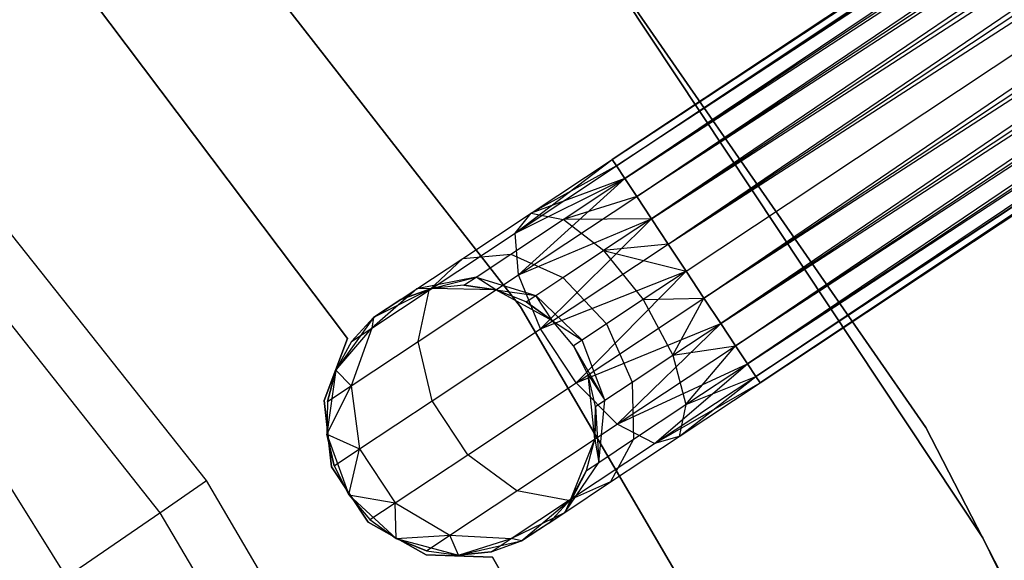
# Model space of a CAD drawing. Extents: x -91 to 92, y -91 to 92.
# Tile 247 of 256: x 31.64 to 38.93, y 22.37 to 26.38. Entities that reach past the tile are written whole.
import ezdxf

# ---------------------------------------------------------------- set-up
doc = ezdxf.new("R2010")
doc.units = 0
doc.header["$LTSCALE"] = 25.4
doc.layers.get('0').update_dxf_attribs({"linetype": 'CONTINUOUS'})

# ---------------------------------------------------------------- blocks, each defined once
blk = doc.blocks.new('NL2500012258_STL_2')
at = {"color": 0}
for p, q in [((144.3182, 35.5465, 177.3795), (128.2714, 24.9135, 177.6205)), ((128.2714, 24.9135, 177.3795), (144.3182, 35.5465, 177.3795)), ((144.3182, 35.5465, 177.3795), (128.2714, 24.9135, 177.6205)), ((128.2714, 24.9135, 177.3795), (144.3182, 35.5465, 177.3795)), ((128.3032, 24.8654, 177.1454), (144.3182, 35.5465, 177.3795)), ((128.3032, 24.8654, 177.1454), (144.3182, 35.5465, 177.3795)), ((128.2714, 24.9135, 177.6205), (144.3501, 35.4985, 177.8546)), ((128.2714, 24.9135, 177.6205), (144.3501, 35.4985, 177.8546)), ((128.3032, 24.8654, 177.8546), (144.3501, 35.4985, 177.8546)), ((128.3032, 24.8654, 177.8546), (144.3501, 35.4985, 177.8546)), ((144.3501, 35.4985, 177.8546), (128.3651, 24.772, 178.0681)), ((144.3501, 35.4985, 177.8546), (128.3651, 24.772, 178.0681)), ((144.412, 35.4051, 176.9319), (128.3032, 24.8654, 177.1454)), ((144.412, 35.4051, 176.9319), (128.3032, 24.8654, 177.1454)), ((128.3651, 24.772, 176.9319), (144.412, 35.4051, 176.9319)), ((128.3651, 24.772, 176.9319), (144.412, 35.4051, 176.9319)), ((128.4534, 24.6388, 176.7515), (144.412, 35.4051, 176.9319)), ((128.4534, 24.6388, 176.7515), (144.412, 35.4051, 176.9319)), ((128.3651, 24.772, 178.0681), (144.5003, 35.2718, 178.2485)), ((128.3651, 24.772, 178.0681), (144.5003, 35.2718, 178.2485)), ((128.4534, 24.6388, 178.2485), (144.5003, 35.2718, 178.2485)), ((128.4534, 24.6388, 178.2485), (144.5003, 35.2718, 178.2485)), ((144.5003, 35.2718, 178.2485), (128.563, 24.4734, 178.3855)), ((144.5003, 35.2718, 178.2485), (128.563, 24.4734, 178.3855)), ((144.6098, 35.1064, 176.6145), (128.4534, 24.6388, 176.7515)), ((144.6098, 35.1064, 176.6145), (128.4534, 24.6388, 176.7515)), ((128.563, 24.4734, 176.6145), (144.6098, 35.1064, 176.6145)), ((128.563, 24.4734, 176.6145), (144.6098, 35.1064, 176.6145)), ((128.6875, 24.2855, 176.5291), (144.6098, 35.1064, 176.6145)), ((128.6875, 24.2855, 176.5291), (144.6098, 35.1064, 176.6145)), ((128.563, 24.4734, 178.3855), (144.7343, 34.9185, 178.4709)), ((128.563, 24.4734, 178.3855), (144.7343, 34.9185, 178.4709)), ((128.6875, 24.2855, 178.4709), (144.7343, 34.9185, 178.4709)), ((128.6875, 24.2855, 178.4709), (144.7343, 34.9185, 178.4709)), ((128.6875, 24.2855, 176.5291), (144.8665, 34.719, 176.5)), ((128.6875, 24.2855, 176.5291), (144.8665, 34.719, 176.5)), ((128.8197, 24.086, 178.5), (144.8665, 34.719, 178.5)), ((128.8197, 24.086, 178.5), (144.8665, 34.719, 178.5)), ((128.8197, 24.086, 176.5), (144.8665, 34.719, 176.5)), ((128.8197, 24.086, 176.5), (144.8665, 34.719, 176.5)), ((128.9519, 23.8865, 176.5291), (144.8665, 34.719, 176.5)), ((128.9519, 23.8865, 176.5291), (144.8665, 34.719, 176.5)), ((128.9519, 23.8865, 178.4709), (144.9987, 34.5195, 178.4709)), ((128.9519, 23.8865, 178.4709), (144.9987, 34.5195, 178.4709)), ((144.9987, 34.5195, 178.4709), (129.0764, 23.6986, 178.3855)), ((144.9987, 34.5195, 178.4709), (129.0764, 23.6986, 178.3855)), ((145.1232, 34.3316, 176.6145), (128.9519, 23.8865, 176.5291)), ((145.1232, 34.3316, 176.6145), (128.9519, 23.8865, 176.5291)), ((129.0764, 23.6986, 176.6145), (145.1232, 34.3316, 176.6145)), ((129.0764, 23.6986, 176.6145), (145.1232, 34.3316, 176.6145)), ((129.186, 23.5332, 176.7515), (145.1232, 34.3316, 176.6145)), ((129.186, 23.5332, 176.7515), (145.1232, 34.3316, 176.6145)), ((129.0764, 23.6986, 178.3855), (145.2328, 34.1662, 178.2485)), ((129.0764, 23.6986, 178.3855), (145.2328, 34.1662, 178.2485)), ((129.186, 23.5332, 178.2485), (145.2328, 34.1662, 178.2485)), ((129.186, 23.5332, 178.2485), (145.2328, 34.1662, 178.2485)), ((145.2328, 34.1662, 178.2485), (129.2743, 23.4, 178.0681)), ((145.2328, 34.1662, 178.2485), (129.2743, 23.4, 178.0681)), ((145.3211, 34.033, 176.9319), (129.186, 23.5332, 176.7515)), ((145.3211, 34.033, 176.9319), (129.186, 23.5332, 176.7515)), ((129.2743, 23.4, 176.9319), (145.3211, 34.033, 176.9319)), ((129.2743, 23.4, 176.9319), (145.3211, 34.033, 176.9319)), ((129.3362, 23.3066, 177.1454), (145.3211, 34.033, 176.9319)), ((129.3362, 23.3066, 177.1454), (145.3211, 34.033, 176.9319)), ((129.2743, 23.4, 178.0681), (145.383, 33.9396, 177.8546)), ((129.2743, 23.4, 178.0681), (145.383, 33.9396, 177.8546)), ((129.3362, 23.3066, 177.8546), (145.383, 33.9396, 177.8546)), ((129.3362, 23.3066, 177.8546), (145.383, 33.9396, 177.8546)), ((145.383, 33.9396, 177.8546), (129.368, 23.2585, 177.6205)), ((145.383, 33.9396, 177.8546), (129.368, 23.2585, 177.6205)), ((145.4149, 33.8915, 177.3795), (129.3362, 23.3066, 177.1454)), ((145.4149, 33.8915, 177.3795), (129.3362, 23.3066, 177.1454)), ((129.368, 23.2585, 177.3795), (145.4149, 33.8915, 177.3795)), ((129.368, 23.2585, 177.6205), (145.4149, 33.8915, 177.3795)), ((129.368, 23.2585, 177.6205), (145.4149, 33.8915, 177.3795)), ((129.368, 23.2585, 177.3795), (145.4149, 33.8915, 177.3795)), ((124.1029, 28.2923, 186), (127.5923, 23.8223, 186)), ((127.5923, 23.8223, 178.5), (124.1029, 28.2923, 178.5)), ((127.5923, 23.8223, 178.5), (124.1029, 28.2923, 178.5)), ((124.1029, 28.2923, 186), (127.5923, 23.8223, 186)), ((130.5969, 22.9266, 186), (127.2773, 27.7081, 186)), ((127.2773, 27.7081, 187), (130.5969, 22.9266, 187)), ((130.5969, 22.9266, 186), (127.2773, 27.7081, 186)), ((127.2773, 27.7081, 187), (130.5969, 22.9266, 187)), ((131.0181, 22.1108, 186), (127.8014, 26.9543, 186)), ((127.8014, 26.9543, 178.5), (131.0181, 22.1108, 178.5)), ((131.0181, 22.1108, 186), (127.8014, 26.9543, 186)), ((127.8014, 26.9543, 178.5), (131.0181, 22.1108, 178.5)), ((125.2635, 22.5342, 149), (121.8888, 26.7909, 149)), ((125.2635, 22.5342, 149), (121.8888, 26.7909, 149)), ((121.5789, 26.5088, 173.0052), (124.9182, 22.2969, 173.0052)), ((121.5789, 26.5088, 173.0052), (124.9182, 22.2969, 173.0052)), ((124.4191, 26.0932, 185), (126.3108, 23.5881, 185)), ((126.3108, 23.5881, 183), (124.4191, 26.0932, 183)), ((126.3108, 23.5881, 183), (124.4191, 26.0932, 183)), ((124.4191, 26.0932, 185), (126.3108, 23.5881, 185)), ((127.5521, 24.3677, 177.3246), (128.2714, 24.9135, 177.3795)), ((127.5521, 24.3677, 177.3246), (128.2714, 24.9135, 177.3795)), ((127.6718, 24.5162, 177.7636), (128.2714, 24.9135, 177.3795)), ((127.6718, 24.5162, 177.7636), (128.2714, 24.9135, 177.6205)), ((127.6718, 24.5162, 177.7636), (128.2714, 24.9135, 177.3795)), ((127.6718, 24.5162, 177.7636), (128.2714, 24.9135, 177.6205)), ((128.2714, 24.9135, 177.3795), (128.3032, 24.8654, 177.1454)), ((128.3032, 24.8654, 177.8546), (128.2714, 24.9135, 177.6205)), ((128.3032, 24.8654, 177.8546), (128.2714, 24.9135, 177.6205)), ((128.2714, 24.9135, 177.3795), (128.3032, 24.8654, 177.1454)), ((127.5521, 24.3677, 177.3246), (128.3032, 24.8654, 177.1454)), ((127.5521, 24.3677, 177.3246), (128.3032, 24.8654, 177.1454)), ((128.3032, 24.8654, 177.8546), (127.6718, 24.5162, 177.7636)), ((128.3032, 24.8654, 177.8546), (127.6718, 24.5162, 177.7636)), ((128.3032, 24.8654, 177.1454), (128.3651, 24.772, 176.9319)), ((128.3651, 24.772, 178.0681), (128.3032, 24.8654, 177.8546)), ((128.3651, 24.772, 178.0681), (128.3032, 24.8654, 177.8546)), ((128.3032, 24.8654, 177.1454), (128.3651, 24.772, 176.9319)), ((127.5521, 24.3677, 177.3246), (128.3651, 24.772, 176.9319)), ((127.5521, 24.3677, 177.3246), (128.3651, 24.772, 176.9319)), ((127.5766, 24.0578, 176.9607), (128.3651, 24.772, 176.9319)), ((127.5766, 24.0578, 176.9607), (128.3651, 24.772, 176.9319)), ((128.3651, 24.772, 178.0681), (127.6718, 24.5162, 177.7636)), ((128.3651, 24.772, 178.0681), (127.6718, 24.5162, 177.7636)), ((127.9083, 24.4694, 178.1771), (128.3651, 24.772, 178.0681)), ((127.9083, 24.4694, 178.1771), (128.3651, 24.772, 178.0681)), ((128.3651, 24.772, 176.9319), (128.4534, 24.6388, 176.7515)), ((128.4534, 24.6388, 178.2485), (128.3651, 24.772, 178.0681)), ((128.4534, 24.6388, 178.2485), (128.3651, 24.772, 178.0681)), ((128.3651, 24.772, 176.9319), (128.4534, 24.6388, 176.7515)), ((127.5766, 24.0578, 176.9607), (128.4534, 24.6388, 176.7515)), ((127.5766, 24.0578, 176.9607), (128.4534, 24.6388, 176.7515)), ((128.4534, 24.6388, 178.2485), (127.9083, 24.4694, 178.1771)), ((128.4534, 24.6388, 178.2485), (127.9083, 24.4694, 178.1771)), ((128.4534, 24.6388, 176.7515), (128.563, 24.4734, 176.6145)), ((128.563, 24.4734, 178.3855), (128.4534, 24.6388, 178.2485)), ((128.563, 24.4734, 178.3855), (128.4534, 24.6388, 178.2485)), ((128.4534, 24.6388, 176.7515), (128.563, 24.4734, 176.6145)), ((127.1635, 24.1794, 178.171), (127.6718, 24.5162, 177.7636)), ((127.1635, 24.1794, 178.171), (127.6718, 24.5162, 177.7636)), ((127.5211, 24.2127, 178.4875), (127.9083, 24.4694, 178.1771)), ((127.5211, 24.2127, 178.4875), (127.9083, 24.4694, 178.1771)), ((127.5521, 24.3677, 177.3246), (127.6718, 24.5162, 177.7636)), ((127.5521, 24.3677, 177.3246), (127.6718, 24.5162, 177.7636)), ((127.5766, 24.0578, 176.9607), (128.563, 24.4734, 176.6145)), ((127.5766, 24.0578, 176.9607), (128.563, 24.4734, 176.6145)), ((127.6718, 24.5162, 177.7636), (127.9083, 24.4694, 178.1771)), ((127.6718, 24.5162, 177.7636), (127.9083, 24.4694, 178.1771)), ((127.7398, 23.6575, 176.7552), (128.563, 24.4734, 176.6145)), ((127.7398, 23.6575, 176.7552), (128.563, 24.4734, 176.6145)), ((128.563, 24.4734, 178.3855), (127.9083, 24.4694, 178.1771)), ((128.563, 24.4734, 178.3855), (127.9083, 24.4694, 178.1771)), ((128.2075, 24.2378, 178.4703), (127.9083, 24.4694, 178.1771)), ((128.2075, 24.2378, 178.4703), (127.9083, 24.4694, 178.1771)), ((128.563, 24.4734, 178.3855), (128.2075, 24.2378, 178.4703)), ((128.563, 24.4734, 178.3855), (128.2075, 24.2378, 178.4703)), ((128.563, 24.4734, 176.6145), (128.6875, 24.2855, 176.5291)), ((128.6875, 24.2855, 178.4709), (128.563, 24.4734, 178.3855)), ((128.6875, 24.2855, 178.4709), (128.563, 24.4734, 178.3855)), ((128.563, 24.4734, 176.6145), (128.6875, 24.2855, 176.5291)), ((126.9153, 23.9458, 177.835), (127.5521, 24.3677, 177.3246)), ((126.9153, 23.9458, 177.835), (127.5521, 24.3677, 177.3246)), ((127.5766, 24.0578, 176.9607), (127.5521, 24.3677, 177.3246)), ((127.5766, 24.0578, 176.9607), (127.5521, 24.3677, 177.3246)), ((127.7398, 23.6575, 176.7552), (128.6875, 24.2855, 176.5291)), ((127.7398, 23.6575, 176.7552), (128.6875, 24.2855, 176.5291)), ((127.906, 24.0381, 178.7119), (128.2075, 24.2378, 178.4703)), ((127.906, 24.0381, 178.7119), (128.2075, 24.2378, 178.4703)), ((128.6875, 24.2855, 178.4709), (128.2075, 24.2378, 178.4703)), ((128.6875, 24.2855, 178.4709), (128.2075, 24.2378, 178.4703)), ((128.2075, 24.2378, 178.4703), (128.8197, 24.086, 178.5)), ((128.2075, 24.2378, 178.4703), (128.8197, 24.086, 178.5)), ((128.2075, 24.2378, 178.4703), (128.5007, 23.8746, 178.5761)), ((128.2075, 24.2378, 178.4703), (128.5007, 23.8746, 178.5761)), ((128.6875, 24.2855, 176.5291), (128.8197, 24.086, 176.5)), ((128.8197, 24.086, 178.5), (128.6875, 24.2855, 178.4709)), ((128.8197, 24.086, 178.5), (128.6875, 24.2855, 178.4709)), ((128.6875, 24.2855, 176.5291), (128.8197, 24.086, 176.5)), ((126.8239, 23.9544, 178.7808), (127.1635, 24.1794, 178.171)), ((126.8239, 23.9544, 178.7808), (127.1635, 24.1794, 178.171)), ((126.9153, 23.9458, 177.835), (127.1635, 24.1794, 178.171)), ((126.9153, 23.9458, 177.835), (127.1635, 24.1794, 178.171)), ((127.1635, 24.1794, 178.171), (127.5211, 24.2127, 178.4875)), ((127.1635, 24.1794, 178.171), (127.5211, 24.2127, 178.4875)), ((127.2623, 24.0413, 178.952), (127.5211, 24.2127, 178.4875)), ((127.2623, 24.0413, 178.952), (127.5211, 24.2127, 178.4875)), ((127.5211, 24.2127, 178.4875), (127.906, 24.0381, 178.7119)), ((127.5211, 24.2127, 178.4875), (127.906, 24.0381, 178.7119)), ((127.7398, 23.6575, 176.7552), (128.8197, 24.086, 176.5)), ((127.7398, 23.6575, 176.7552), (128.8197, 24.086, 176.5)), ((128.0041, 23.2585, 176.7552), (128.8197, 24.086, 176.5)), ((128.0041, 23.2585, 176.7552), (128.8197, 24.086, 176.5)), ((128.8197, 24.086, 178.5), (128.5007, 23.8746, 178.5761)), ((128.8197, 24.086, 178.5), (128.5007, 23.8746, 178.5761)), ((128.9519, 23.8865, 178.4709), (128.8197, 24.086, 178.5)), ((128.8197, 24.086, 176.5), (128.9519, 23.8865, 176.5291)), ((128.9519, 23.8865, 178.4709), (128.8197, 24.086, 178.5)), ((128.8197, 24.086, 176.5), (128.9519, 23.8865, 176.5291)), ((127.2623, 24.0413, 178.952), (126.8239, 23.9544, 178.7808)), ((127.2623, 24.0413, 178.952), (126.8239, 23.9544, 178.7808)), ((126.8333, 23.5653, 177.5565), (127.5766, 24.0578, 176.9607)), ((126.8333, 23.5653, 177.5565), (127.5766, 24.0578, 176.9607)), ((126.9316, 23.9566, 179.5), (127.2623, 24.0413, 178.952)), ((126.9316, 23.9566, 179.5), (127.2623, 24.0413, 178.952)), ((127.1714, 23.9811, 179.5), (127.2623, 24.0413, 178.952)), ((127.1714, 23.9811, 179.5), (127.2623, 24.0413, 178.952)), ((127.2623, 24.0413, 178.952), (127.7046, 23.9046, 179.0735)), ((127.4102, 23.9475, 179.5), (127.2623, 24.0413, 178.952)), ((127.4102, 23.9475, 179.5), (127.2623, 24.0413, 178.952)), ((127.2623, 24.0413, 178.952), (127.7046, 23.9046, 179.0735)), ((127.7398, 23.6575, 176.7552), (127.5766, 24.0578, 176.9607)), ((127.7398, 23.6575, 176.7552), (127.5766, 24.0578, 176.9607)), ((127.7046, 23.9046, 179.0735), (127.906, 24.0381, 178.7119)), ((127.7046, 23.9046, 179.0735), (127.906, 24.0381, 178.7119)), ((127.906, 24.0381, 178.7119), (128.2303, 23.6954, 178.7929)), ((127.906, 24.0381, 178.7119), (128.2303, 23.6954, 178.7929)), ((126.8239, 23.9544, 178.7808), (126.4898, 23.6638, 178.5989)), ((126.8239, 23.9544, 178.7808), (126.4898, 23.6638, 178.5989)), ((126.4898, 23.6638, 178.5989), (126.9153, 23.9458, 177.835)), ((126.4898, 23.6638, 178.5989), (126.9153, 23.9458, 177.835)), ((126.9316, 23.9566, 185), (126.5037, 23.7422, 185)), ((126.9316, 23.9566, 185), (126.5037, 23.7422, 185)), ((126.5037, 23.7422, 179.5), (126.8239, 23.9544, 178.7808)), ((126.5037, 23.7422, 179.5), (126.8239, 23.9544, 178.7808)), ((126.9316, 23.9566, 179.5), (126.7046, 23.8754, 179.5)), ((126.7046, 23.8754, 179.5), (126.9316, 23.9566, 185)), ((126.7046, 23.8754, 179.5), (126.9316, 23.9566, 185)), ((126.9316, 23.9566, 179.5), (126.7046, 23.8754, 179.5)), ((126.7046, 23.8754, 179.5), (126.8239, 23.9544, 178.7808)), ((126.7046, 23.8754, 179.5), (126.8239, 23.9544, 178.7808)), ((126.9316, 23.9566, 179.5), (126.8239, 23.9544, 178.7808)), ((126.9316, 23.9566, 179.5), (126.8239, 23.9544, 178.7808)), ((126.8333, 23.5653, 177.5565), (126.9153, 23.9458, 177.835)), ((126.8333, 23.5653, 177.5565), (126.9153, 23.9458, 177.835)), ((127.1714, 23.9811, 179.5), (126.9316, 23.9566, 185)), ((127.1714, 23.9811, 179.5), (126.9316, 23.9566, 179.5)), ((127.1714, 23.9811, 179.5), (126.9316, 23.9566, 185)), ((127.1714, 23.9811, 179.5), (126.9316, 23.9566, 179.5)), ((127.4102, 23.9475, 185), (126.9316, 23.9566, 185)), ((127.4102, 23.9475, 185), (126.9316, 23.9566, 185)), ((126.9316, 23.9566, 179.5), (126.9316, 23.9566, 185)), ((126.9316, 23.9566, 179.5), (126.9316, 23.9566, 185)), ((127.4102, 23.9475, 179.5), (127.1714, 23.9811, 179.5)), ((127.1714, 23.9811, 179.5), (127.4102, 23.9475, 185)), ((127.1714, 23.9811, 179.5), (127.4102, 23.9475, 185)), ((127.4102, 23.9475, 179.5), (127.1714, 23.9811, 179.5)), ((127.8297, 23.7171, 185), (127.4102, 23.9475, 185)), ((127.6339, 23.8578, 179.5), (127.4102, 23.9475, 185)), ((127.8297, 23.7171, 185), (127.4102, 23.9475, 185)), ((127.6339, 23.8578, 179.5), (127.4102, 23.9475, 179.5)), ((127.4102, 23.9475, 179.5), (127.4102, 23.9475, 185)), ((127.6339, 23.8578, 179.5), (127.4102, 23.9475, 185)), ((127.4102, 23.9475, 179.5), (127.4102, 23.9475, 185)), ((127.4102, 23.9475, 179.5), (127.7046, 23.9046, 179.0735)), ((127.4102, 23.9475, 179.5), (127.7046, 23.9046, 179.0735)), ((127.6339, 23.8578, 179.5), (127.4102, 23.9475, 179.5)), ((126.7046, 23.8754, 179.5), (126.5037, 23.7422, 185)), ((126.7046, 23.8754, 179.5), (126.5037, 23.7422, 185)), ((127.6339, 23.8578, 179.5), (127.7046, 23.9046, 179.0735)), ((127.6339, 23.8578, 179.5), (127.7046, 23.9046, 179.0735)), ((127.8297, 23.7171, 179.5), (127.7046, 23.9046, 179.0735)), ((127.7046, 23.9046, 179.0735), (128.0495, 23.5757, 179.1173)), ((127.7046, 23.9046, 179.0735), (128.0495, 23.5757, 179.1173)), ((127.8297, 23.7171, 179.5), (127.7046, 23.9046, 179.0735)), ((128.0041, 23.2585, 176.7552), (128.9519, 23.8865, 176.5291)), ((128.0041, 23.2585, 176.7552), (128.9519, 23.8865, 176.5291)), ((128.5007, 23.8746, 178.5761), (128.2303, 23.6954, 178.7929)), ((128.5007, 23.8746, 178.5761), (128.2303, 23.6954, 178.7929)), ((128.5007, 23.8746, 178.5761), (128.9519, 23.8865, 178.4709)), ((128.5007, 23.8746, 178.5761), (128.9519, 23.8865, 178.4709)), ((128.5007, 23.8746, 178.5761), (128.7208, 23.463, 178.4703)), ((128.5007, 23.8746, 178.5761), (128.7208, 23.463, 178.4703)), ((128.7208, 23.463, 178.4703), (128.9519, 23.8865, 178.4709)), ((128.7208, 23.463, 178.4703), (128.9519, 23.8865, 178.4709)), ((129.0764, 23.6986, 178.3855), (128.9519, 23.8865, 178.4709)), ((128.9519, 23.8865, 176.5291), (129.0764, 23.6986, 176.6145)), ((128.9519, 23.8865, 176.5291), (129.0764, 23.6986, 176.6145)), ((129.0764, 23.6986, 178.3855), (128.9519, 23.8865, 178.4709)), ((127.5923, 23.8223, 186), (130.4549, 18.9272, 186)), ((130.4549, 18.9272, 178.5), (127.5923, 23.8223, 178.5)), ((127.5923, 23.8223, 178.5), (127.5923, 23.8223, 186)), ((127.5923, 23.8223, 178.5), (127.5923, 23.8223, 186)), ((130.4549, 18.9272, 178.5), (127.5923, 23.8223, 178.5)), ((127.5923, 23.8223, 186), (130.4549, 18.9272, 186)), ((127.8297, 23.7171, 179.5), (127.6339, 23.8578, 179.5)), ((127.6339, 23.8578, 179.5), (127.8297, 23.7171, 185)), ((127.6339, 23.8578, 179.5), (127.8297, 23.7171, 185)), ((127.8297, 23.7171, 179.5), (127.6339, 23.8578, 179.5)), ((126.5037, 23.7422, 185), (126.2244, 23.3535, 185)), ((126.5037, 23.7422, 185), (126.2244, 23.3535, 185)), ((126.5037, 23.7422, 179.5), (126.3404, 23.5648, 179.5)), ((126.3404, 23.5648, 179.5), (126.5037, 23.7422, 185)), ((126.3404, 23.5648, 179.5), (126.5037, 23.7422, 185)), ((126.5037, 23.7422, 179.5), (126.3404, 23.5648, 179.5)), ((126.5037, 23.7422, 179.5), (126.4898, 23.6638, 178.5989)), ((126.5037, 23.7422, 179.5), (126.4898, 23.6638, 178.5989)), ((126.5037, 23.7422, 179.5), (126.5037, 23.7422, 185)), ((126.5037, 23.7422, 179.5), (126.5037, 23.7422, 185)), ((126.2244, 23.3535, 179.5), (126.4898, 23.6638, 178.5989)), ((126.2244, 23.3535, 179.5), (126.4898, 23.6638, 178.5989)), ((126.4898, 23.6638, 178.5989), (126.3366, 23.2362, 178.4482)), ((126.4898, 23.6638, 178.5989), (126.3366, 23.2362, 178.4482)), ((126.3404, 23.5648, 179.5), (126.4898, 23.6638, 178.5989)), ((126.3404, 23.5648, 179.5), (126.4898, 23.6638, 178.5989)), ((126.9363, 23.1251, 177.3992), (127.7398, 23.6575, 176.7552)), ((126.9363, 23.1251, 177.3992), (127.7398, 23.6575, 176.7552)), ((128.0041, 23.2585, 176.7552), (127.7398, 23.6575, 176.7552)), ((128.0041, 23.2585, 176.7552), (127.7398, 23.6575, 176.7552)), ((127.9861, 23.5336, 185), (127.8297, 23.7171, 185)), ((127.9861, 23.5336, 179.5), (127.8297, 23.7171, 179.5)), ((127.8297, 23.7171, 179.5), (127.8297, 23.7171, 185)), ((127.9861, 23.5336, 185), (127.8297, 23.7171, 185)), ((127.8297, 23.7171, 179.5), (127.8297, 23.7171, 185)), ((127.8297, 23.7171, 179.5), (128.0495, 23.5757, 179.1173)), ((127.8297, 23.7171, 179.5), (128.0495, 23.5757, 179.1173)), ((127.9861, 23.5336, 179.5), (127.8297, 23.7171, 179.5)), ((128.0041, 23.2585, 176.7552), (129.0764, 23.6986, 176.6145)), ((128.0041, 23.2585, 176.7552), (129.0764, 23.6986, 176.6145)), ((128.2303, 23.6954, 178.7929), (128.0495, 23.5757, 179.1173)), ((128.2303, 23.6954, 178.7929), (128.0495, 23.5757, 179.1173)), ((128.2303, 23.6954, 178.7929), (128.4194, 23.2633, 178.7119)), ((128.2303, 23.6954, 178.7929), (128.4194, 23.2633, 178.7119)), ((128.3092, 22.9522, 176.9607), (129.0764, 23.6986, 176.6145)), ((128.3092, 22.9522, 176.9607), (129.0764, 23.6986, 176.6145)), ((128.7208, 23.463, 178.4703), (129.0764, 23.6986, 178.3855)), ((128.7208, 23.463, 178.4703), (129.0764, 23.6986, 178.3855)), ((129.186, 23.5332, 178.2485), (129.0764, 23.6986, 178.3855)), ((129.0764, 23.6986, 176.6145), (129.186, 23.5332, 176.7515)), ((129.0764, 23.6986, 176.6145), (129.186, 23.5332, 176.7515)), ((129.186, 23.5332, 178.2485), (129.0764, 23.6986, 178.3855)), ((126.3108, 23.5881, 185), (126.1362, 23.1273, 185)), ((126.1362, 23.1273, 183), (126.3108, 23.5881, 183)), ((126.1362, 23.1273, 183), (126.3108, 23.5881, 183)), ((126.3108, 23.5881, 185), (126.1362, 23.1273, 185)), ((126.3108, 23.5881, 185), (126.3108, 23.5881, 183)), ((126.3108, 23.5881, 185), (126.3108, 23.5881, 183)), ((128.0495, 23.5757, 179.1173), (127.9861, 23.5336, 179.5)), ((128.0495, 23.5757, 179.1173), (127.9861, 23.5336, 179.5)), ((128.218, 23.1298, 179.0735), (128.0495, 23.5757, 179.1173)), ((128.218, 23.1298, 179.0735), (128.0495, 23.5757, 179.1173)), ((126.3404, 23.5648, 179.5), (126.2244, 23.3535, 185)), ((126.3404, 23.5648, 179.5), (126.2244, 23.3535, 179.5)), ((126.3404, 23.5648, 179.5), (126.2244, 23.3535, 185)), ((126.3404, 23.5648, 179.5), (126.2244, 23.3535, 179.5)), ((126.3366, 23.2362, 178.4482), (126.8333, 23.5653, 177.5565)), ((126.3366, 23.2362, 178.4482), (126.8333, 23.5653, 177.5565)), ((126.9363, 23.1251, 177.3992), (126.8333, 23.5653, 177.5565)), ((126.9363, 23.1251, 177.3992), (126.8333, 23.5653, 177.5565)), ((128.0941, 23.3181, 185), (127.9861, 23.5336, 185)), ((128.0941, 23.3181, 179.5), (127.9861, 23.5336, 179.5)), ((127.9861, 23.5336, 179.5), (127.9861, 23.5336, 185)), ((128.0941, 23.3181, 185), (127.9861, 23.5336, 185)), ((127.9861, 23.5336, 179.5), (127.9861, 23.5336, 185)), ((127.9861, 23.5336, 179.5), (128.218, 23.1298, 179.0735)), ((128.0941, 23.3181, 179.5), (127.9861, 23.5336, 179.5)), ((127.9861, 23.5336, 179.5), (128.218, 23.1298, 179.0735)), ((128.3092, 22.9522, 176.9607), (129.186, 23.5332, 176.7515)), ((128.3092, 22.9522, 176.9607), (129.186, 23.5332, 176.7515)), ((128.7208, 23.463, 178.4703), (129.186, 23.5332, 178.2485)), ((128.7208, 23.463, 178.4703), (129.186, 23.5332, 178.2485)), ((128.8175, 23.0973, 178.1771), (129.186, 23.5332, 178.2485)), ((128.8175, 23.0973, 178.1771), (129.186, 23.5332, 178.2485)), ((129.2743, 23.4, 178.0681), (129.186, 23.5332, 178.2485)), ((129.186, 23.5332, 176.7515), (129.2743, 23.4, 176.9319)), ((129.186, 23.5332, 176.7515), (129.2743, 23.4, 176.9319)), ((129.2743, 23.4, 178.0681), (129.186, 23.5332, 178.2485)), ((128.4194, 23.2633, 178.7119), (128.7208, 23.463, 178.4703)), ((128.4194, 23.2633, 178.7119), (128.7208, 23.463, 178.4703)), ((128.7208, 23.463, 178.4703), (128.8175, 23.0973, 178.1771)), ((128.7208, 23.463, 178.4703), (128.8175, 23.0973, 178.1771)), ((128.3092, 22.9522, 176.9607), (129.2743, 23.4, 176.9319)), ((128.3092, 22.9522, 176.9607), (129.2743, 23.4, 176.9319)), ((128.585, 22.8088, 177.3246), (129.2743, 23.4, 176.9319)), ((128.585, 22.8088, 177.3246), (129.2743, 23.4, 176.9319)), ((128.8175, 23.0973, 178.1771), (129.2743, 23.4, 178.0681)), ((128.8175, 23.0973, 178.1771), (129.2743, 23.4, 178.0681)), ((129.3362, 23.3066, 177.8546), (129.2743, 23.4, 178.0681)), ((129.2743, 23.4, 176.9319), (129.3362, 23.3066, 177.1454)), ((129.2743, 23.4, 176.9319), (129.3362, 23.3066, 177.1454)), ((129.3362, 23.3066, 177.8546), (129.2743, 23.4, 178.0681)), ((126.2244, 23.3535, 185), (126.1577, 22.8796, 185)), ((126.2244, 23.3535, 185), (126.1577, 22.8796, 185)), ((126.2244, 23.3535, 179.5), (126.1622, 23.1206, 179.5)), ((126.1622, 23.1206, 179.5), (126.2244, 23.3535, 185)), ((126.1622, 23.1206, 179.5), (126.2244, 23.3535, 185)), ((126.2244, 23.3535, 179.5), (126.1622, 23.1206, 179.5)), ((126.2244, 23.3535, 179.5), (126.2244, 23.3535, 185)), ((126.2244, 23.3535, 179.5), (126.2244, 23.3535, 185)), ((126.2244, 23.3535, 179.5), (126.3366, 23.2362, 178.4482)), ((126.2244, 23.3535, 179.5), (126.3366, 23.2362, 178.4482)), ((128.1427, 22.8419, 185), (128.0941, 23.3181, 185)), ((128.1473, 23.083, 179.5), (128.0941, 23.3181, 185)), ((128.1427, 22.8419, 185), (128.0941, 23.3181, 185)), ((128.1473, 23.083, 179.5), (128.0941, 23.3181, 185)), ((128.1473, 23.083, 179.5), (128.0941, 23.3181, 179.5)), ((128.0941, 23.3181, 179.5), (128.0941, 23.3181, 185)), ((128.0941, 23.3181, 179.5), (128.0941, 23.3181, 185)), ((128.0941, 23.3181, 179.5), (128.218, 23.1298, 179.0735)), ((128.0941, 23.3181, 179.5), (128.218, 23.1298, 179.0735)), ((128.1473, 23.083, 179.5), (128.0941, 23.3181, 179.5)), ((128.585, 22.8088, 177.3246), (129.3362, 23.3066, 177.1454)), ((128.585, 22.8088, 177.3246), (129.3362, 23.3066, 177.1454)), ((128.7685, 22.8612, 177.7636), (129.3362, 23.3066, 177.8546)), ((128.7685, 22.8612, 177.7636), (129.3362, 23.3066, 177.8546)), ((128.8175, 23.0973, 178.1771), (129.3362, 23.3066, 177.8546)), ((128.8175, 23.0973, 178.1771), (129.3362, 23.3066, 177.8546)), ((129.368, 23.2585, 177.6205), (129.3362, 23.3066, 177.8546)), ((129.3362, 23.3066, 177.1454), (129.368, 23.2585, 177.3795)), ((129.3362, 23.3066, 177.1454), (129.368, 23.2585, 177.3795)), ((129.368, 23.2585, 177.6205), (129.3362, 23.3066, 177.8546)), ((126.1577, 22.8796, 179.5), (126.3366, 23.2362, 178.4482)), ((126.1577, 22.8796, 179.5), (126.3366, 23.2362, 178.4482)), ((126.1622, 23.1206, 179.5), (126.3366, 23.2362, 178.4482)), ((126.1622, 23.1206, 179.5), (126.3366, 23.2362, 178.4482)), ((126.3366, 23.2362, 178.4482), (126.3994, 22.7694, 178.3631)), ((126.3366, 23.2362, 178.4482), (126.3994, 22.7694, 178.3631)), ((127.2007, 22.7261, 177.3992), (128.0041, 23.2585, 176.7552)), ((127.2007, 22.7261, 177.3992), (128.0041, 23.2585, 176.7552)), ((128.3092, 22.9522, 176.9607), (128.0041, 23.2585, 176.7552)), ((128.3092, 22.9522, 176.9607), (128.0041, 23.2585, 176.7552)), ((128.218, 23.1298, 179.0735), (128.4194, 23.2633, 178.7119)), ((128.218, 23.1298, 179.0735), (128.4194, 23.2633, 178.7119)), ((128.4194, 23.2633, 178.7119), (128.4302, 22.8407, 178.4875)), ((128.4194, 23.2633, 178.7119), (128.4302, 22.8407, 178.4875)), ((128.585, 22.8088, 177.3246), (129.368, 23.2585, 177.3795)), ((128.585, 22.8088, 177.3246), (129.368, 23.2585, 177.3795)), ((128.7685, 22.8612, 177.7636), (129.368, 23.2585, 177.6205)), ((128.7685, 22.8612, 177.7636), (129.368, 23.2585, 177.3795)), ((128.7685, 22.8612, 177.7636), (129.368, 23.2585, 177.6205)), ((128.7685, 22.8612, 177.7636), (129.368, 23.2585, 177.3795)), ((126.1362, 23.1273, 185), (126.1362, 23.1273, 183)), ((126.1362, 23.1273, 185), (126.1362, 23.1273, 183)), ((126.1362, 23.1273, 185), (126.191, 22.6376, 185)), ((126.191, 22.6376, 183), (126.1362, 23.1273, 183)), ((126.191, 22.6376, 183), (126.1362, 23.1273, 183)), ((126.1362, 23.1273, 185), (126.191, 22.6376, 185)), ((126.1622, 23.1206, 179.5), (126.1577, 22.8796, 185)), ((126.1622, 23.1206, 179.5), (126.1577, 22.8796, 179.5)), ((126.1622, 23.1206, 179.5), (126.1577, 22.8796, 185)), ((126.1622, 23.1206, 179.5), (126.1577, 22.8796, 179.5)), ((126.3994, 22.7694, 178.3631), (126.9363, 23.1251, 177.3992)), ((126.3994, 22.7694, 178.3631), (126.9363, 23.1251, 177.3992)), ((127.2007, 22.7261, 177.3992), (126.9363, 23.1251, 177.3992)), ((127.2007, 22.7261, 177.3992), (126.9363, 23.1251, 177.3992)), ((128.1427, 22.8419, 179.5), (128.1473, 23.083, 179.5)), ((128.1473, 23.083, 179.5), (128.1427, 22.8419, 185)), ((128.1473, 23.083, 179.5), (128.1427, 22.8419, 185)), ((128.1427, 22.8419, 179.5), (128.1473, 23.083, 179.5)), ((128.1473, 23.083, 179.5), (128.218, 23.1298, 179.0735)), ((128.1473, 23.083, 179.5), (128.218, 23.1298, 179.0735)), ((128.1473, 23.083, 179.5), (128.1715, 22.6692, 178.952)), ((128.1473, 23.083, 179.5), (128.1715, 22.6692, 178.952)), ((128.1715, 22.6692, 178.952), (128.218, 23.1298, 179.0735)), ((128.1715, 22.6692, 178.952), (128.218, 23.1298, 179.0735)), ((128.4302, 22.8407, 178.4875), (128.8175, 23.0973, 178.1771)), ((128.4302, 22.8407, 178.4875), (128.8175, 23.0973, 178.1771)), ((128.8175, 23.0973, 178.1771), (128.7685, 22.8612, 177.7636)), ((128.8175, 23.0973, 178.1771), (128.7685, 22.8612, 177.7636)), ((127.5659, 22.4597, 177.5565), (128.3092, 22.9522, 176.9607)), ((127.5659, 22.4597, 177.5565), (128.3092, 22.9522, 176.9607)), ((128.585, 22.8088, 177.3246), (128.3092, 22.9522, 176.9607)), ((128.585, 22.8088, 177.3246), (128.3092, 22.9522, 176.9607)), ((133.264, 17.7526, 186), (130.5969, 22.9266, 186)), ((130.5969, 22.9266, 186), (130.5969, 22.9266, 187)), ((130.5969, 22.9266, 187), (133.264, 17.7526, 187)), ((130.5969, 22.9266, 186), (130.5969, 22.9266, 187)), ((133.264, 17.7526, 186), (130.5969, 22.9266, 186)), ((130.5969, 22.9266, 187), (133.264, 17.7526, 187)), ((126.1577, 22.8796, 185), (126.3189, 22.4289, 185)), ((126.1577, 22.8796, 179.5), (126.1577, 22.8796, 185)), ((126.1577, 22.8796, 179.5), (126.1577, 22.8796, 185)), ((126.1577, 22.8796, 179.5), (126.2109, 22.6444, 179.5)), ((126.2109, 22.6444, 179.5), (126.1577, 22.8796, 185)), ((126.2109, 22.6444, 179.5), (126.1577, 22.8796, 185)), ((126.1577, 22.8796, 185), (126.3189, 22.4289, 185)), ((126.1577, 22.8796, 179.5), (126.2109, 22.6444, 179.5)), ((126.1577, 22.8796, 179.5), (126.3994, 22.7694, 178.3631)), ((126.1577, 22.8796, 179.5), (126.3994, 22.7694, 178.3631)), ((128.2602, 22.5244, 178.171), (128.7685, 22.8612, 177.7636)), ((128.2602, 22.5244, 178.171), (128.7685, 22.8612, 177.7636)), ((128.7685, 22.8612, 177.7636), (128.585, 22.8088, 177.3246)), ((128.7685, 22.8612, 177.7636), (128.585, 22.8088, 177.3246)), ((127.9482, 22.3869, 177.835), (128.585, 22.8088, 177.3246)), ((127.9482, 22.3869, 177.835), (128.585, 22.8088, 177.3246)), ((127.9646, 22.3977, 185), (128.1427, 22.8419, 185)), ((127.9646, 22.3977, 185), (128.1427, 22.8419, 185)), ((128.0806, 22.609, 179.5), (128.1427, 22.8419, 185)), ((128.0806, 22.609, 179.5), (128.1427, 22.8419, 179.5)), ((128.0806, 22.609, 179.5), (128.1427, 22.8419, 185)), ((128.0806, 22.609, 179.5), (128.1427, 22.8419, 179.5)), ((128.1427, 22.8419, 179.5), (128.1427, 22.8419, 185)), ((128.1427, 22.8419, 179.5), (128.1427, 22.8419, 185)), ((128.1427, 22.8419, 179.5), (128.1715, 22.6692, 178.952)), ((128.1427, 22.8419, 179.5), (128.1715, 22.6692, 178.952)), ((128.1715, 22.6692, 178.952), (128.4302, 22.8407, 178.4875)), ((128.1715, 22.6692, 178.952), (128.4302, 22.8407, 178.4875)), ((128.4302, 22.8407, 178.4875), (128.2602, 22.5244, 178.171)), ((128.4302, 22.8407, 178.4875), (128.2602, 22.5244, 178.171)), ((123.6654, 22.7153, 149), (126.5239, 18.1514, 149)), ((123.6654, 22.7153, 149), (126.5239, 18.1514, 149)), ((126.2109, 22.6444, 179.5), (126.3994, 22.7694, 178.3631)), ((126.2109, 22.6444, 179.5), (126.3994, 22.7694, 178.3631)), ((126.3189, 22.4289, 179.5), (126.3994, 22.7694, 178.3631)), ((126.3189, 22.4289, 179.5), (126.3994, 22.7694, 178.3631)), ((126.3994, 22.7694, 178.3631), (126.6638, 22.3704, 178.3631)), ((126.3994, 22.7694, 178.3631), (126.6638, 22.3704, 178.3631)), ((126.6638, 22.3704, 178.3631), (127.2007, 22.7261, 177.3992)), ((126.6638, 22.3704, 178.3631), (127.2007, 22.7261, 177.3992)), ((127.5659, 22.4597, 177.5565), (127.2007, 22.7261, 177.3992)), ((127.5659, 22.4597, 177.5565), (127.2007, 22.7261, 177.3992)), ((126.191, 22.6376, 185), (126.191, 22.6376, 183)), ((126.191, 22.6376, 185), (126.191, 22.6376, 183)), ((126.191, 22.6376, 185), (126.4632, 22.2268, 185)), ((126.4632, 22.2268, 183), (126.191, 22.6376, 183)), ((126.4632, 22.2268, 183), (126.191, 22.6376, 183)), ((126.191, 22.6376, 185), (126.4632, 22.2268, 185)), ((126.2109, 22.6444, 179.5), (126.3189, 22.4289, 185)), ((126.2109, 22.6444, 179.5), (126.3189, 22.4289, 185)), ((126.2109, 22.6444, 179.5), (126.3189, 22.4289, 179.5)), ((126.2109, 22.6444, 179.5), (126.3189, 22.4289, 179.5)), ((127.9206, 22.2993, 178.7808), (128.1715, 22.6692, 178.952)), ((127.9206, 22.2993, 178.7808), (128.1715, 22.6692, 178.952)), ((128.0806, 22.609, 179.5), (128.1715, 22.6692, 178.952)), ((128.0806, 22.609, 179.5), (128.1715, 22.6692, 178.952)), ((128.0806, 22.609, 179.5), (127.9206, 22.2993, 178.7808)), ((128.0806, 22.609, 179.5), (127.9206, 22.2993, 178.7808)), ((127.9646, 22.3977, 179.5), (128.0806, 22.609, 179.5)), ((128.0806, 22.609, 179.5), (127.9646, 22.3977, 185)), ((128.0806, 22.609, 179.5), (127.9646, 22.3977, 185)), ((127.9646, 22.3977, 179.5), (128.0806, 22.609, 179.5)), ((124.9182, 22.2969, 173.0052), (125.2635, 22.5342, 149)), ((124.9182, 22.2969, 173.0052), (125.2635, 22.5342, 149)), ((128.0272, 17.8577, 149), (125.2635, 22.5342, 149)), ((128.0272, 17.8577, 149), (125.2635, 22.5342, 149)), ((127.9206, 22.2993, 178.7808), (128.2602, 22.5244, 178.171)), ((127.9206, 22.2993, 178.7808), (128.2602, 22.5244, 178.171)), ((128.2602, 22.5244, 178.171), (127.9482, 22.3869, 177.835)), ((128.2602, 22.5244, 178.171), (127.9482, 22.3869, 177.835)), ((126.3189, 22.4289, 185), (126.6711, 22.1048, 185)), ((126.3189, 22.4289, 185), (126.6711, 22.1048, 185)), ((126.3189, 22.4289, 185), (126.4753, 22.2455, 179.5)), ((126.3189, 22.4289, 179.5), (126.3189, 22.4289, 185)), ((126.3189, 22.4289, 179.5), (126.3189, 22.4289, 185)), ((126.3189, 22.4289, 179.5), (126.4753, 22.2455, 179.5)), ((126.3189, 22.4289, 185), (126.4753, 22.2455, 179.5)), ((126.3189, 22.4289, 179.5), (126.4753, 22.2455, 179.5)), ((126.3189, 22.4289, 179.5), (126.6638, 22.3704, 178.3631)), ((126.3189, 22.4289, 179.5), (126.6638, 22.3704, 178.3631)), ((127.0692, 22.1306, 178.4482), (127.5659, 22.4597, 177.5565)), ((127.0692, 22.1306, 178.4482), (127.5659, 22.4597, 177.5565)), ((127.9482, 22.3869, 177.835), (127.5659, 22.4597, 177.5565)), ((127.9482, 22.3869, 177.835), (127.5659, 22.4597, 177.5565)), ((126.4753, 22.2455, 179.5), (126.6638, 22.3704, 178.3631)), ((126.4753, 22.2455, 179.5), (126.6638, 22.3704, 178.3631)), ((126.6711, 22.1048, 179.5), (126.6638, 22.3704, 178.3631)), ((126.6638, 22.3704, 178.3631), (127.0692, 22.1306, 178.4482)), ((126.6711, 22.1048, 179.5), (126.6638, 22.3704, 178.3631)), ((126.6638, 22.3704, 178.3631), (127.0692, 22.1306, 178.4482)), ((127.5228, 22.105, 178.5989), (127.9482, 22.3869, 177.835)), ((127.5228, 22.105, 178.5989), (127.9482, 22.3869, 177.835)), ((127.6003, 22.0872, 185), (127.9646, 22.3977, 185)), ((127.6003, 22.0872, 185), (127.9646, 22.3977, 185)), ((127.8013, 22.2203, 179.5), (127.9646, 22.3977, 185)), ((127.8013, 22.2203, 179.5), (127.9646, 22.3977, 179.5)), ((127.8013, 22.2203, 179.5), (127.9646, 22.3977, 185)), ((127.8013, 22.2203, 179.5), (127.9646, 22.3977, 179.5)), ((127.9646, 22.3977, 179.5), (127.9206, 22.2993, 178.7808)), ((127.9646, 22.3977, 179.5), (127.9206, 22.2993, 178.7808)), ((127.9646, 22.3977, 179.5), (127.9646, 22.3977, 185)), ((127.9646, 22.3977, 179.5), (127.9646, 22.3977, 185)), ((119.9774, 18.9019, 179), (124.9182, 22.2969, 173.0052)), ((119.9774, 18.9019, 179), (124.9182, 22.2969, 173.0052)), ((124.9182, 22.2969, 173.0052), (127.6528, 17.6696, 173.0052)), ((124.9182, 22.2969, 173.0052), (127.6528, 17.6696, 173.0052)), ((127.5228, 22.105, 178.5989), (127.9206, 22.2993, 178.7808)), ((127.5228, 22.105, 178.5989), (127.9206, 22.2993, 178.7808)), ((127.6003, 22.0872, 179.5), (127.9206, 22.2993, 178.7808)), ((127.6003, 22.0872, 179.5), (127.9206, 22.2993, 178.7808)), ((127.8013, 22.2203, 179.5), (127.9206, 22.2993, 178.7808)), ((127.8013, 22.2203, 179.5), (127.9206, 22.2993, 178.7808)), ((126.4632, 22.2268, 185), (126.4632, 22.2268, 183)), ((126.4632, 22.2268, 185), (126.4632, 22.2268, 183)), ((126.4632, 22.2268, 185), (126.8928, 21.9855, 185)), ((126.8928, 21.9855, 183), (126.4632, 22.2268, 183)), ((126.8928, 21.9855, 183), (126.4632, 22.2268, 183)), ((126.4632, 22.2268, 185), (126.8928, 21.9855, 185)), ((126.4753, 22.2455, 179.5), (126.6711, 22.1048, 185)), ((126.4753, 22.2455, 179.5), (126.6711, 22.1048, 179.5)), ((126.4753, 22.2455, 179.5), (126.6711, 22.1048, 185)), ((126.4753, 22.2455, 179.5), (126.6711, 22.1048, 179.5)), ((127.8013, 22.2203, 179.5), (127.6003, 22.0872, 185)), ((127.8013, 22.2203, 179.5), (127.6003, 22.0872, 185)), ((126.6711, 22.1048, 179.5), (127.0692, 22.1306, 178.4482)), ((126.6711, 22.1048, 179.5), (127.0692, 22.1306, 178.4482)), ((126.8948, 22.015, 179.5), (127.0692, 22.1306, 178.4482)), ((126.8948, 22.015, 179.5), (127.0692, 22.1306, 178.4482)), ((127.1335, 21.9814, 179.5), (127.0692, 22.1306, 178.4482)), ((127.0692, 22.1306, 178.4482), (127.5228, 22.105, 178.5989)), ((127.1335, 21.9814, 179.5), (127.0692, 22.1306, 178.4482)), ((127.0692, 22.1306, 178.4482), (127.5228, 22.105, 178.5989)), ((126.6711, 22.1048, 185), (127.1335, 21.9814, 185)), ((126.6711, 22.1048, 179.5), (126.6711, 22.1048, 185)), ((126.6711, 22.1048, 179.5), (126.6711, 22.1048, 185)), ((126.6711, 22.1048, 179.5), (126.8948, 22.015, 179.5)), ((126.8948, 22.015, 179.5), (126.6711, 22.1048, 185)), ((126.8948, 22.015, 179.5), (126.6711, 22.1048, 185)), ((126.6711, 22.1048, 185), (127.1335, 21.9814, 185)), ((126.6711, 22.1048, 179.5), (126.8948, 22.015, 179.5)), ((127.1335, 21.9814, 179.5), (127.5228, 22.105, 178.5989)), ((127.1335, 21.9814, 179.5), (127.5228, 22.105, 178.5989)), ((127.1335, 21.9814, 185), (127.6003, 22.0872, 185)), ((127.1335, 21.9814, 185), (127.6003, 22.0872, 185)), ((127.3734, 22.006, 179.5), (127.5228, 22.105, 178.5989)), ((127.3734, 22.006, 179.5), (127.5228, 22.105, 178.5989)), ((127.3734, 22.006, 179.5), (127.6003, 22.0872, 185)), ((127.3734, 22.006, 179.5), (127.6003, 22.0872, 179.5)), ((127.3734, 22.006, 179.5), (127.6003, 22.0872, 185)), ((127.3734, 22.006, 179.5), (127.6003, 22.0872, 179.5)), ((127.6003, 22.0872, 179.5), (127.5228, 22.105, 178.5989)), ((127.6003, 22.0872, 179.5), (127.5228, 22.105, 178.5989)), ((127.6003, 22.0872, 179.5), (127.6003, 22.0872, 185)), ((127.6003, 22.0872, 179.5), (127.6003, 22.0872, 185)), ((133.575, 16.8889, 186), (131.0181, 22.1108, 186)), ((131.0181, 22.1108, 178.5), (133.575, 16.8889, 178.5)), ((131.0181, 22.1108, 186), (131.0181, 22.1108, 178.5)), ((133.575, 16.8889, 186), (131.0181, 22.1108, 186)), ((131.0181, 22.1108, 178.5), (133.575, 16.8889, 178.5)), ((131.0181, 22.1108, 186), (131.0181, 22.1108, 178.5)), ((126.8928, 21.9855, 185), (126.8928, 21.9855, 183)), ((126.8928, 21.9855, 185), (126.8928, 21.9855, 183)), ((126.8928, 21.9855, 185), (127.3851, 21.9666, 185)), ((127.3851, 21.9666, 183), (126.8928, 21.9855, 183)), ((127.3851, 21.9666, 183), (126.8928, 21.9855, 183)), ((126.8928, 21.9855, 185), (127.3851, 21.9666, 185)), ((126.8948, 22.015, 179.5), (127.1335, 21.9814, 185)), ((126.8948, 22.015, 179.5), (127.1335, 21.9814, 179.5)), ((126.8948, 22.015, 179.5), (127.1335, 21.9814, 185)), ((126.8948, 22.015, 179.5), (127.1335, 21.9814, 179.5)), ((127.1335, 21.9814, 179.5), (127.3734, 22.006, 179.5)), ((127.3734, 22.006, 179.5), (127.1335, 21.9814, 185)), ((127.3734, 22.006, 179.5), (127.1335, 21.9814, 185)), ((127.1335, 21.9814, 179.5), (127.3734, 22.006, 179.5)), ((127.1335, 21.9814, 179.5), (127.1335, 21.9814, 185)), ((127.1335, 21.9814, 179.5), (127.1335, 21.9814, 185)), ((127.3851, 21.9666, 185), (127.3851, 21.9666, 183)), ((127.3851, 21.9666, 185), (128.954, 19.2489, 185)), ((128.954, 19.2489, 183), (127.3851, 21.9666, 183)), ((127.3851, 21.9666, 185), (127.3851, 21.9666, 183)), ((128.954, 19.2489, 183), (127.3851, 21.9666, 183)), ((127.3851, 21.9666, 185), (128.954, 19.2489, 185))]:
    blk.add_line(p, q, dxfattribs=at)

msp = doc.modelspace()

# ---------------------------------------------------------------- block references
at = {"color": 0}
msp.add_blockref('NL2500012258_STL_2', (-92.2434, 0.4282, -1717), dxfattribs=at)

doc.saveas('drawing.dxf')
